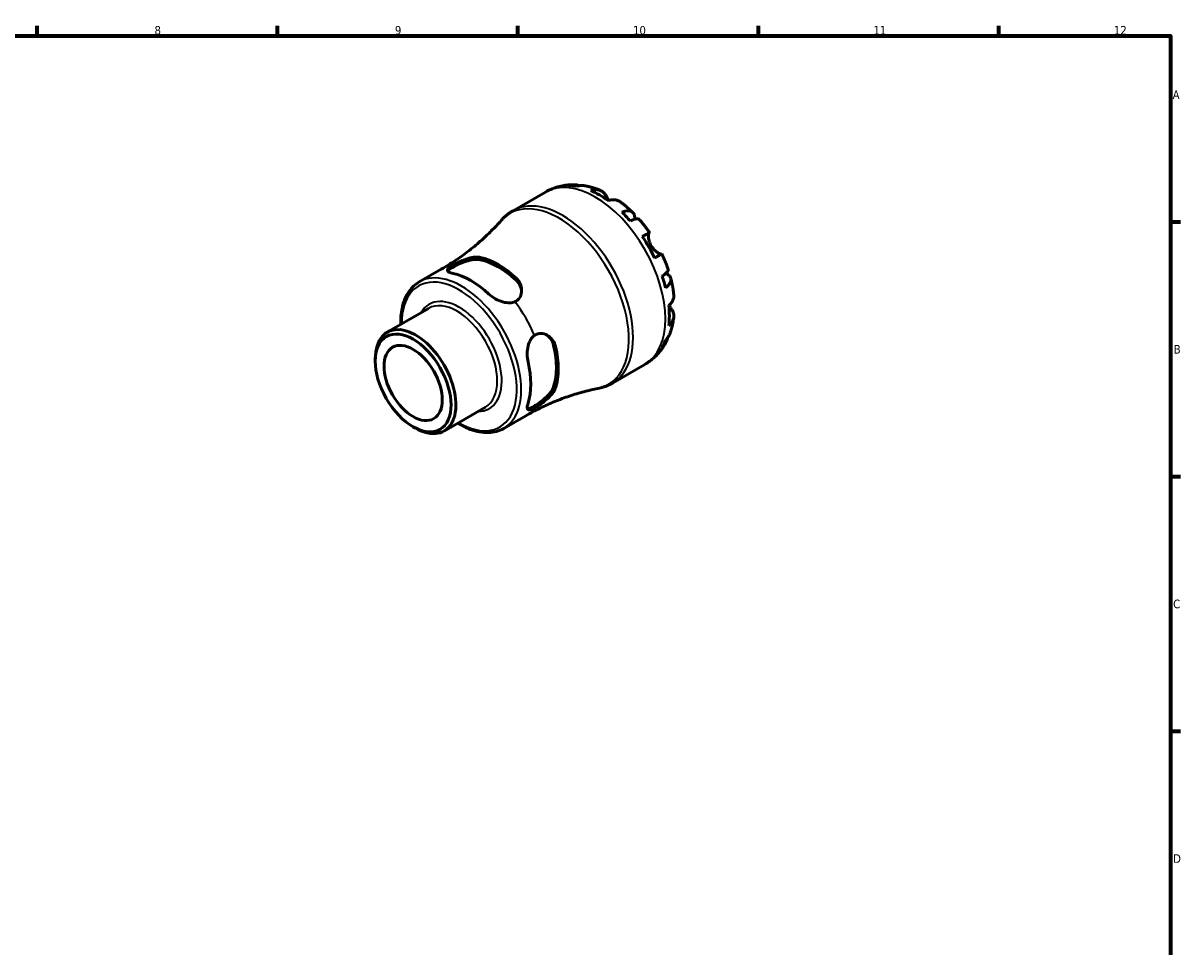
# Model space of a CAD drawing. Header units: millimetres. Extents: x 0 to 905, y 0 to 594.
# Tile 5 of 5: x 487 to 824, y 308 to 578. Entities that reach past the tile are written whole.
import ezdxf

# ---------------------------------------------------------------- set-up
doc = ezdxf.new("R2010")
doc.units = ezdxf.units.MM
for name, color, linetype, lineweight in [('Border (ISO)', 7, 'Continuous', 70), ('Visible (ISO)', 7, 'Continuous', 50), ('Visible Narrow (ISO)', 7, 'Continuous', 35)]:
    doc.layers.add(name, color=color, linetype=linetype, lineweight=lineweight)
doc.styles.add('Note Text (ISO)', font='tahoma.ttf')

# ---------------------------------------------------------------- blocks, each defined once
blk = doc.blocks.new('Borders Default Border')
at = {"layer": 'Border (ISO)'}
for p, q in [((490.58, 574), (490.58, 576.9)), ((560.67, 574), (560.67, 576.9)), ((630.75, 574), (630.75, 576.9)), ((700.83, 574), (700.83, 576.9)), ((770.92, 574), (770.92, 576.9)), ((821, 519.75), (823.9, 519.75)), ((821, 445.5), (823.9, 445.5)), ((821, 371.25), (823.9, 371.25))]:
    blk.add_line(p, q, dxfattribs=at)
at = {"layer": 'Border (ISO)', "flags": 128}
blk.add_lwpolyline([(20, 20), (20, 574), (821, 574), (821, 20), (20, 20)], dxfattribs=at)
at = {"layer": 'Border (ISO)', "color": 232, "true_color": 0xca0064, "char_height": 2.5, "attachment_point": 7, "style": 'Note Text (ISO)'}
for s, insert in [('8', (524.81, 574.34)), ('9', (594.88, 574.35)), ('10', (664.29, 574.35)), ('11', (734.37, 574.4)), ('12', (804.46, 574.4)), ('A', (821.59, 555.62)), ('B', (821.89, 481.37)), ('C', (821.73, 407.08)), ('D', (821.73, 332.88))]:
    blk.add_mtext(s, dxfattribs=dict(at, insert=insert))

msp = doc.modelspace()

# ---------------------------------------------------------------- linework, layer by layer
at = {"layer": 'Visible (ISO)'}
for p, q in [((629.339, 523.044), (638.756, 528.468)), ((601.983, 502.272), (608.4, 505.967)), ((592.604, 487.61), (604.68, 494.564)), ((589.145, 479.16), (589.145, 479.973)), ((658.283, 472.782), (667.7, 478.206)), ((609.197, 458.797), (621.272, 465.75)), ((626.586, 459.549), (633.003, 463.244)), ((600.153, 460.046), (600.855, 459.638))]:
    msp.add_line(p, q, dxfattribs=at)
for centre, major_axis, start_param, end_param in [((654.501, 504.07), (-14.381, 24.973), 5.8274083, 5.9574315), ((654.501, 504.07), (-14.381, 24.973), 5.3744724, 5.6249693), ((654.501, 504.07), (-14.381, 24.973), 5.0420102, 5.1720334), ((654.501, 504.07), (-14.381, 24.973), 4.5890743, 4.8395711), ((624.976, 487.067), (12.378, -21.494), 2.0568586, 2.6593978), ((624.976, 487.067), (11.982, -20.807), 2.0465734, 2.669683), ((617.056, 482.507), (-12.301, 21.361), 5.1965163, 5.8029254), ((654.501, 504.07), (-14.381, 24.973), 4.256612, 4.3866352), ((654.501, 504.07), (-14.381, 24.973), 3.8036761, 4.054173), ((600.901, 473.203), (8.296, -14.407), 5.4958534, 10.2121098), ((624.976, 487.067), (11.982, -20.807), 0.4757771, 1.0988867), ((624.976, 487.067), (12.378, -21.494), 0.4860623, 1.0886015), ((654.501, 504.07), (14.381, -24.973), 0.3296212, 0.4596444), ((617.056, 482.507), (-12.301, 21.361), 3.62572, 4.2321291)]:
    msp.add_ellipse(centre, major_axis=major_axis, ratio=0.5780931, start_param=start_param, end_param=end_param, dxfattribs=at)
for major_axis in [(7.798, -13.542), (5.988, -10.399)]:
    msp.add_ellipse((600.195, 472.797), major_axis=major_axis, ratio=0.5780931, dxfattribs=at)
for points, knots in [([(638.756, 528.468), (639.27, 528.763), (639.799, 529.029), (640.883, 529.5), (641.436, 529.703), (642.554, 530.048), (643.12, 530.188), (644.254, 530.407), (644.823, 530.486), (645.955, 530.586), (646.519, 530.608), (647.078, 530.603)], [5.49972085, 5.49972085, 5.49972085, 5.49972085, 5.56520194, 5.56520194, 5.63068302, 5.63068302, 5.6961641, 5.6961641, 5.76164519, 5.76164519, 5.82712627, 5.82712627, 5.82712627, 5.82712627]), ([(645.496, 530.39), (645.947, 530.517), (646.409, 530.585), (647.276, 530.615), (647.759, 530.576), (648.416, 530.436), (648.595, 530.388), (648.771, 530.333)], [0.17074605, 0.17074605, 0.17074605, 0.17074605, 0.33284003, 0.33284003, 0.49949435, 0.49949435, 0.56252044, 0.56252044, 0.56252044, 0.56252044]), ([(650.218, 530.306), (649.872, 530.367), (649.521, 530.387), (648.802, 530.353), (648.372, 530.282), (647.942, 530.153)], [4.87971703, 4.87971703, 4.87971703, 4.87971703, 5.01708759, 5.01708759, 5.17918157, 5.17918157, 5.17918157, 5.17918157]), ([(650.219, 530.306), (650.539, 530.249), (650.856, 530.184), (651.486, 530.04), (651.798, 529.96), (652.416, 529.789), (652.723, 529.696), (653.33, 529.498), (653.63, 529.393), (654.226, 529.171), (654.521, 529.054), (654.813, 528.931)], [5.9523628, 5.9523628, 5.9523628, 5.9523628, 5.99162777, 5.99162777, 6.03089274, 6.03089274, 6.07015771, 6.07015771, 6.10942267, 6.10942267, 6.14868764, 6.14868764, 6.14868764, 6.14868764]), ([(651.955, 528.911), (652.362, 529.048), (652.758, 529.132), (653.473, 529.2), (653.854, 529.187), (654.565, 529.044), (654.895, 528.914), (655.452, 528.588), (655.729, 528.361), (656.143, 527.879), (656.298, 527.647), (656.427, 527.405)], [0.17075309, 0.17075309, 0.17075309, 0.17075309, 0.33215152, 0.33215152, 0.49888818, 0.49888818, 0.66562485, 0.66562485, 0.83351137, 0.83351137, 0.95687373, 0.95687373, 0.95687373, 0.95687373]), ([(656.427, 527.405), (656.429, 527.402), (656.43, 527.4), (656.494, 527.279), (656.564, 527.15), (656.707, 526.889), (656.779, 526.76), (656.951, 526.459), (657.052, 526.285), (657.176, 526.081), (657.191, 526.056), (657.206, 526.031)], [-0.58332629, -0.58332629, -0.58332629, -0.58332629, -0.58206847, -0.58206847, -0.51861604, -0.51861604, -0.4628074, -0.4628074, -0.39473272, -0.39473272, -0.38532618, -0.38532618, -0.38532618, -0.38532618]), ([(660.53, 525.644), (660.442, 525.709), (660.353, 525.767), (659.987, 525.982), (659.656, 526.112), (658.945, 526.255), (658.564, 526.268), (657.85, 526.2), (657.453, 526.117), (657.047, 525.979)], [4.66534673, 4.66534673, 4.66534673, 4.66534673, 4.71913293, 4.71913293, 4.88586959, 4.88586959, 5.05260626, 5.05260626, 5.21400469, 5.21400469, 5.21400469, 5.21400469]), ([(660.531, 525.644), (660.789, 525.454), (661.044, 525.259), (661.55, 524.862), (661.801, 524.66), (662.296, 524.247), (662.542, 524.037), (663.027, 523.609), (663.268, 523.391), (663.743, 522.949), (663.978, 522.724), (664.211, 522.496)], [0.139021, 0.139021, 0.139021, 0.139021, 0.17865725, 0.17865725, 0.2182935, 0.2182935, 0.25792975, 0.25792975, 0.297566, 0.297566, 0.33720225, 0.33720225, 0.33720225, 0.33720225]), ([(625.864, 520.192), (624.963, 519.169), (624.003, 518.143), (621.968, 516.107), (620.894, 515.097), (618.64, 513.115), (617.46, 512.143), (615.008, 510.257), (613.737, 509.344), (611.119, 507.594), (609.773, 506.757), (608.4, 505.967)], [5.30651916, 5.30651916, 5.30651916, 5.30651916, 5.3451595, 5.3451595, 5.38379984, 5.38379984, 5.42244018, 5.42244018, 5.46108051, 5.46108051, 5.49972085, 5.49972085, 5.49972085, 5.49972085]), ([(625.864, 520.192), (626.062, 520.417), (626.267, 520.636), (626.691, 521.06), (626.911, 521.266), (627.363, 521.663), (627.595, 521.855), (628.073, 522.223), (628.318, 522.399), (628.82, 522.734), (629.077, 522.894), (629.339, 523.044)], [5.30651916, 5.30651916, 5.30651916, 5.30651916, 5.3451595, 5.3451595, 5.38379984, 5.38379984, 5.42244018, 5.42244018, 5.46108051, 5.46108051, 5.49972085, 5.49972085, 5.49972085, 5.49972085]), ([(661.06, 522.599), (661.447, 522.753), (661.814, 522.86), (662.455, 522.982), (662.787, 523.007), (663.379, 522.952), (663.641, 522.873), (664.057, 522.65), (664.25, 522.486), (664.547, 522.063), (664.652, 521.805), (664.771, 521.268), (664.796, 520.938), (664.773, 520.56), (664.772, 520.546), (664.771, 520.532)], [0.1707461, 0.1707461, 0.1707461, 0.1707461, 0.33284, 0.33284, 0.4994944, 0.4994944, 0.6661487, 0.6661487, 0.8332087, 0.8332087, 1.0002688, 1.0002688, 1.1679728, 1.1679728, 1.1744217, 1.1744217, 1.1744217, 1.1744217]), ([(666.092, 520.512), (666.032, 520.58), (665.947, 520.627), (665.711, 520.689), (665.521, 520.693), (665.051, 520.618), (664.771, 520.54), (664.206, 520.336), (663.872, 520.195), (663.506, 520.019)], [4.56205101, 4.56205101, 4.56205101, 4.56205101, 4.68377895, 4.68377895, 4.85043327, 4.85043327, 5.01708759, 5.01708759, 5.17918157, 5.17918157, 5.17918157, 5.17918157]), ([(666.092, 520.512), (666.306, 520.271), (666.517, 520.026), (666.934, 519.531), (667.14, 519.281), (667.545, 518.775), (667.746, 518.52), (668.14, 518.003), (668.335, 517.743), (668.719, 517.216), (668.907, 516.951), (669.093, 516.683)], [0.44766847, 0.44766847, 0.44766847, 0.44766847, 0.48658997, 0.48658997, 0.52551147, 0.52551147, 0.56443297, 0.56443297, 0.60335447, 0.60335447, 0.64227596, 0.64227596, 0.64227596, 0.64227596]), ([(666.997, 515.484), (667.344, 515.683), (667.652, 515.86), (668.156, 516.15), (668.396, 516.287), (668.769, 516.5), (668.904, 516.577), (669.065, 516.668), (669.105, 516.69), (669.079, 516.673), (669.037, 516.648), (668.973, 516.61)], [0.17075309, 0.17075309, 0.17075309, 0.17075309, 0.33215152, 0.33215152, 0.49888818, 0.49888818, 0.66562485, 0.66562485, 0.83351137, 0.83351137, 0.95687373, 0.95687373, 0.95687373, 0.95687373]), ([(668.973, 516.61), (668.952, 516.598), (668.932, 516.579), (668.879, 516.504), (668.85, 516.433), (668.801, 516.24), (668.782, 516.116), (668.76, 515.764), (668.764, 515.517), (668.831, 514.885), (668.907, 514.491), (669.167, 513.653), (669.354, 513.217), (669.592, 512.805)], [-0.58004807, -0.58004807, -0.58004807, -0.58004807, -0.5384523, -0.5384523, -0.46383793, -0.46383793, -0.3862639, -0.3862639, -0.27840269, -0.27840269, -0.14277912, -0.14277912, 0, 0, 0, 0]), ([(669.592, 512.805), (669.722, 512.58), (669.865, 512.365), (670.183, 511.944), (670.358, 511.742), (670.792, 511.299), (671.052, 511.078), (671.531, 510.73), (671.747, 510.602), (672.064, 510.448), (672.178, 510.404), (672.367, 510.353), (672.442, 510.345), (672.512, 510.353), (672.523, 510.356), (672.534, 510.359)], [0, 0, 0, 0, 0.07774953, 0.07774953, 0.16081914, 0.16081914, 0.27783798, 0.27783798, 0.3882896, 0.3882896, 0.46542959, 0.46542959, 0.54035429, 0.54035429, 0.55720532, 0.55720532, 0.55720532, 0.55720532]), ([(672.693, 510.447), (672.692, 510.448), (672.653, 510.426), (672.504, 510.342), (672.369, 510.265), (671.996, 510.051), (671.756, 509.914), (671.252, 509.625), (670.944, 509.448), (670.597, 509.248)], [4.57634622, 4.57634622, 4.57634622, 4.57634622, 4.71913293, 4.71913293, 4.88586959, 4.88586959, 5.05260626, 5.05260626, 5.21400469, 5.21400469, 5.21400469, 5.21400469]), ([(672.693, 510.447), (672.832, 510.152), (672.968, 509.856), (673.232, 509.26), (673.361, 508.962), (673.611, 508.361), (673.732, 508.06), (673.967, 507.456), (674.081, 507.152), (674.301, 506.544), (674.408, 506.239), (674.51, 505.933)], [0.92853136, 0.92853136, 0.92853136, 0.92853136, 0.96745378, 0.96745378, 1.0063762, 1.0063762, 1.04529862, 1.04529862, 1.08422105, 1.08422105, 1.12314347, 1.12314347, 1.12314347, 1.12314347]), ([(611.852, 504.737), (611.335, 504.847), (610.9, 504.991), (610.333, 505.322), (610.2, 505.511), (610.224, 505.899), (610.362, 506.122), (610.867, 506.578), (611.179, 506.799), (611.55, 507.027)], [0.8539587, 0.8539587, 0.8539587, 0.8539587, 1.08353979, 1.08353979, 1.31312088, 1.31312088, 1.52565969, 1.52565969, 1.69407997, 1.69407997, 1.69407997, 1.69407997]), ([(610.318, 505.403), (610.389, 505.514), (610.497, 505.636), (610.925, 506.015), (611.351, 506.3), (612.353, 506.877), (612.98, 507.198), (614.327, 507.8), (615.047, 508.078), (616.431, 508.516), (617.193, 508.698), (618.604, 508.868), (619.254, 508.854), (619.772, 508.748)], [1.4174074, 1.4174074, 1.4174074, 1.4174074, 1.5287267, 1.5287267, 1.7414127, 1.7414127, 1.9540987, 1.9540987, 2.1667847, 2.1667847, 2.3975363, 2.3975363, 2.6282879, 2.6282879, 2.6282879, 2.6282879]), ([(611.55, 507.027), (611.874, 507.226), (612.246, 507.435), (613.089, 507.873), (613.553, 508.096), (614.761, 508.625), (615.517, 508.909), (616.945, 509.319), (617.62, 509.454), (618.728, 509.543), (619.178, 509.531), (619.647, 509.454), (619.71, 509.442), (619.772, 509.429)], [-1.10108897, -1.10108897, -1.10108897, -1.10108897, -0.95033433, -0.95033433, -0.79172448, -0.79172448, -0.55174963, -0.55174963, -0.32759999, -0.32759999, -0.155296, -0.155296, -0.12784797, -0.12784797, -0.12784797, -0.12784797]), ([(630.18, 503.435), (630.493, 503.142), (630.765, 502.819), (631.314, 501.983), (631.545, 501.45), (631.851, 500.21), (631.868, 499.494), (631.597, 498.292), (631.367, 497.792), (630.715, 496.993), (630.32, 496.692), (629.853, 496.487)], [-0.97082004, -0.97082004, -0.97082004, -0.97082004, -0.83226586, -0.83226586, -0.63593458, -0.63593458, -0.38634153, -0.38634153, -0.18440739, -0.18440739, 0, 0, 0, 0]), ([(672.781, 503.954), (673.117, 504.181), (673.408, 504.4), (673.867, 504.785), (674.076, 504.986), (674.378, 505.353), (674.47, 505.518), (674.536, 505.752), (674.538, 505.847), (674.51, 505.932)], [0.17074605, 0.17074605, 0.17074605, 0.17074605, 0.33284003, 0.33284003, 0.49949435, 0.49949435, 0.66614868, 0.66614868, 0.78841706, 0.78841706, 0.78841706, 0.78841706]), ([(673.849, 504.777), (673.87, 504.767), (673.891, 504.757), (674.237, 504.585), (674.509, 504.4), (674.914, 504.031), (675.084, 503.813), (675.3, 503.347), (675.345, 503.099), (675.328, 502.63), (675.265, 502.366), (675.014, 501.828), (674.827, 501.555), (674.398, 501.063), (674.122, 500.8), (673.794, 500.542)], [4.1712493, 4.1712493, 4.1712493, 4.1712493, 4.1819549, 4.1819549, 4.3496588, 4.3496588, 4.5167189, 4.5167189, 4.6837789, 4.6837789, 4.8504333, 4.8504333, 5.0170876, 5.0170876, 5.1791816, 5.1791816, 5.1791816, 5.1791816]), ([(675.288, 503.311), (675.37, 502.996), (675.447, 502.68), (675.592, 502.047), (675.661, 501.73), (675.789, 501.096), (675.848, 500.778), (675.958, 500.142), (676.009, 499.824), (676.1, 499.187), (676.141, 498.869), (676.177, 498.55)], [1.23357287, 1.23357287, 1.23357287, 1.23357287, 1.27320271, 1.27320271, 1.31283255, 1.31283255, 1.35246238, 1.35246238, 1.39209222, 1.39209222, 1.43172206, 1.43172206, 1.43172206, 1.43172206]), ([(596.593, 489.906), (596.547, 491.549), (596.67, 493.112), (597.36, 496.495), (598.069, 498.218), (599.873, 500.721), (600.855, 501.622), (601.983, 502.272)], [4.67970205, 4.67970205, 4.67970205, 4.67970205, 4.92043316, 4.92043316, 5.24462806, 5.24462806, 5.49972085, 5.49972085, 5.49972085, 5.49972085]), ([(630.18, 502.754), (630.698, 502.264), (631.133, 501.653), (631.639, 500.486), (631.768, 499.948), (631.807, 499.433)], [-0.88687521, -0.88687521, -0.88687521, -0.88687521, -0.65612358, -0.65612358, -0.47551054, -0.47551054, -0.47551054, -0.47551054]), ([(629.853, 496.487), (629.418, 496.296), (628.912, 496.186), (627.703, 496.136), (626.981, 496.249), (625.596, 496.645), (624.835, 496.971), (623.425, 497.778), (622.777, 498.259), (622.261, 498.743)], [0.04411854, 0.04411854, 0.04411854, 0.04411854, 0.21253882, 0.21253882, 0.42507763, 0.42507763, 0.65465872, 0.65465872, 0.88423981, 0.88423981, 0.88423981, 0.88423981]), ([(674.719, 495.37), (675.042, 495.652), (675.313, 495.953), (675.73, 496.535), (675.91, 496.87), (676.144, 497.555), (676.197, 497.905), (676.195, 498.331), (676.189, 498.439), (676.176, 498.55)], [0.17075309, 0.17075309, 0.17075309, 0.17075309, 0.33215152, 0.33215152, 0.49888818, 0.49888818, 0.66562485, 0.66562485, 0.72067698, 0.72067698, 0.72067698, 0.72067698]), ([(675.661, 494.092), (675.806, 493.859), (675.928, 493.61), (676.137, 493.013), (676.194, 492.661), (676.197, 492.018), (676.144, 491.669), (675.91, 490.984), (675.73, 490.649), (675.313, 490.066), (675.042, 489.766), (674.719, 489.484)], [4.42788405, 4.42788405, 4.42788405, 4.42788405, 4.5512464, 4.5512464, 4.71913293, 4.71913293, 4.88586959, 4.88586959, 5.05260626, 5.05260626, 5.21400469, 5.21400469, 5.21400469, 5.21400469]), ([(674.844, 495.483), (674.891, 495.396), (674.938, 495.311), (675.092, 495.037), (675.196, 494.859), (675.396, 494.521), (675.492, 494.364), (675.607, 494.177), (675.634, 494.134), (675.661, 494.092)], [-2.11847631, -2.11847631, -2.11847631, -2.11847631, -2.08674766, -2.08674766, -2.01440674, -2.01440674, -1.93994266, -1.93994266, -1.91637503, -1.91637503, -1.91637503, -1.91637503]), ([(676.172, 491.951), (676.133, 491.637), (676.087, 491.323), (675.983, 490.696), (675.924, 490.384), (675.793, 489.759), (675.721, 489.448), (675.562, 488.826), (675.475, 488.517), (675.287, 487.899), (675.185, 487.592), (675.076, 487.286)], [1.70536659, 1.70536659, 1.70536659, 1.70536659, 1.7446264, 1.7446264, 1.7838862, 1.7838862, 1.82314601, 1.82314601, 1.86240581, 1.86240581, 1.90166561, 1.90166561, 1.90166561, 1.90166561]), ([(633.691, 478.944), (633.53, 479.634), (633.438, 480.436), (633.443, 482.061), (633.541, 482.883), (633.891, 484.28), (634.155, 484.961), (634.804, 485.981), (635.153, 486.363), (635.536, 486.644)], [0.8539587, 0.8539587, 0.8539587, 0.8539587, 1.08353979, 1.08353979, 1.31312088, 1.31312088, 1.52565969, 1.52565969, 1.69407997, 1.69407997, 1.69407997, 1.69407997]), ([(635.536, 486.644), (635.871, 486.89), (636.239, 487.062), (637.039, 487.262), (637.465, 487.279), (638.527, 487.131), (639.151, 486.871), (640.219, 486.122), (640.674, 485.648), (641.303, 484.666), (641.518, 484.192), (641.684, 483.603), (641.705, 483.522), (641.725, 483.439)], [-1.10108918, -1.10108918, -1.10108918, -1.10108918, -0.95035398, -0.95035398, -0.79174028, -0.79174028, -0.55176867, -0.55176867, -0.32761262, -0.32761262, -0.1553015, -0.1553015, -0.12784799, -0.12784799, -0.12784799, -0.12784799]), ([(639.061, 486.86), (639.491, 486.567), (639.896, 486.182), (640.658, 485.156), (640.969, 484.473), (641.136, 483.778)], [2.21564999, 2.21564999, 2.21564999, 2.21564999, 2.39753629, 2.39753629, 2.62828791, 2.62828791, 2.62828791, 2.62828791]), ([(674.38, 486.021), (674.338, 485.83), (674.287, 485.641), (674.076, 484.993), (673.867, 484.557), (673.408, 483.823), (673.117, 483.457), (672.781, 483.132)], [4.78379622, 4.78379622, 4.78379622, 4.78379622, 4.85043327, 4.85043327, 5.01708759, 5.01708759, 5.17918157, 5.17918157, 5.17918157, 5.17918157]), ([(673.794, 485.376), (674.122, 485.682), (674.398, 486.018), (674.792, 486.629), (674.954, 486.949), (675.075, 487.286)], [0.17074605, 0.17074605, 0.17074605, 0.17074605, 0.33284003, 0.33284003, 0.47310885, 0.47310885, 0.47310885, 0.47310885]), ([(673.773, 484.419), (673.497, 483.926), (673.194, 483.442), (672.536, 482.499), (672.181, 482.041), (671.417, 481.157), (671.008, 480.732), (670.141, 479.926), (669.682, 479.544), (668.722, 478.834), (668.22, 478.505), (667.7, 478.206)], [2.02681155, 2.02681155, 2.02681155, 2.02681155, 2.09307488, 2.09307488, 2.15933821, 2.15933821, 2.22560154, 2.22560154, 2.29186487, 2.29186487, 2.3581282, 2.3581282, 2.3581282, 2.3581282]), ([(658.283, 472.782), (658.021, 472.632), (657.754, 472.49), (657.212, 472.224), (656.937, 472.1), (656.379, 471.871), (656.096, 471.766), (655.526, 471.575), (655.238, 471.489), (654.657, 471.335), (654.365, 471.267), (654.072, 471.209)], [2.3581282, 2.3581282, 2.3581282, 2.3581282, 2.39676854, 2.39676854, 2.43540887, 2.43540887, 2.47404921, 2.47404921, 2.51268955, 2.51268955, 2.55132989, 2.55132989, 2.55132989, 2.55132989]), ([(633.003, 463.244), (634.375, 464.035), (635.774, 464.779), (638.602, 466.165), (640.03, 466.806), (642.891, 467.98), (644.324, 468.513), (647.17, 469.467), (648.582, 469.89), (651.365, 470.628), (652.734, 470.943), (654.072, 471.209)], [2.3581282, 2.3581282, 2.3581282, 2.3581282, 2.39676854, 2.39676854, 2.43540887, 2.43540887, 2.47404921, 2.47404921, 2.51268955, 2.51268955, 2.55132989, 2.55132989, 2.55132989, 2.55132989]), ([(641.136, 471.744), (640.969, 471.241), (640.658, 470.67), (639.806, 469.531), (639.268, 468.961), (638.197, 467.981), (637.596, 467.496), (636.402, 466.632), (635.809, 466.25), (635.308, 465.961), (634.807, 465.673), (634.347, 465.448), (633.802, 465.269), (633.642, 465.237), (633.509, 465.233)], [-0.8868752, -0.8868752, -0.8868752, -0.8868752, -0.6561236, -0.6561236, -0.425372, -0.425372, -0.212686, -0.212686, 0, 0, 0, 0.212686, 0.212686, 0.3243312, 0.3243312, 0.3243312, 0.3243312]), ([(641.725, 471.405), (641.627, 471.099), (641.483, 470.783), (641.032, 470.01), (640.686, 469.551), (639.764, 468.532), (639.151, 467.976), (637.974, 467.04), (637.425, 466.648), (636.406, 465.979), (635.947, 465.704), (635.536, 465.482)], [-0.97084263, -0.97084263, -0.97084263, -0.97084263, -0.83226467, -0.83226467, -0.63592206, -0.63592206, -0.38633689, -0.38633689, -0.18440752, -0.18440752, -0.00002237, -0.00002237, -0.00002237, -0.00002237]), ([(635.536, 465.482), (635.153, 465.276), (634.804, 465.118), (634.155, 464.912), (633.891, 464.905), (633.541, 465.083), (633.443, 465.294), (633.438, 465.955), (633.53, 466.406), (633.691, 466.91)], [0.04411854, 0.04411854, 0.04411854, 0.04411854, 0.21253882, 0.21253882, 0.42507763, 0.42507763, 0.65465872, 0.65465872, 0.88423981, 0.88423981, 0.88423981, 0.88423981]), ([(626.586, 459.549), (625.266, 458.789), (623.752, 458.377), (620.458, 458.266), (618.671, 458.594), (615.639, 459.725), (614.406, 460.338), (613.185, 461.093)], [2.3581282, 2.3581282, 2.3581282, 2.3581282, 2.65628601, 2.65628601, 2.96790587, 2.96790587, 3.178147, 3.178147, 3.178147, 3.178147])]:
    msp.add_open_spline(points, degree=3, knots=knots, dxfattribs=at)
at = {"layer": 'Visible Narrow (ISO)'}
for p, q in [((656.427, 527.405), (655.628, 526.945)), ((668.973, 516.61), (667.003, 515.476)), ((619.772, 508.748), (619.772, 509.429)), ((630.18, 503.435), (630.18, 502.754)), ((675.661, 494.092), (674.849, 493.624)), ((641.136, 483.778), (641.725, 483.439)), ((641.725, 471.405), (641.136, 471.744))]:
    msp.add_line(p, q, dxfattribs=at)
for centre, major_axis, start_param, end_param in [((653.228, 503.337), (-14.472, 25.131), 3.1415927, 6.2831853), ((643.811, 497.913), (14.472, -25.131), 0, 3.1415927), ((642.738, 497.296), (-14.371, 24.956), 2.948391, 6.476387), ((614.284, 480.91), (12.301, -21.361), 0, 3.1415927), ((620.701, 484.606), (-12.301, 21.361), 6.0524856, 6.2831853), ((613.63, 480.534), (-11.84, 20.56), 2.3471977, 7.0775803), ((613.63, 480.534), (8.758, -15.208), 5.9570636, 9.7508997), ((612.976, 480.157), (-8.296, 14.407), 3.1415927, 6.2831853), ((620.701, 484.606), (12.301, -21.361), 1.3400966, 1.8053635), ((620.701, 484.606), (12.301, -21.361), 0, 0.2345671)]:
    msp.add_ellipse(centre, major_axis=major_axis, ratio=0.5780931, start_param=start_param, end_param=end_param, dxfattribs=at)

# ---------------------------------------------------------------- block references
msp.add_blockref('Borders Default Border', (0, 0))

doc.saveas('drawing.dxf')
